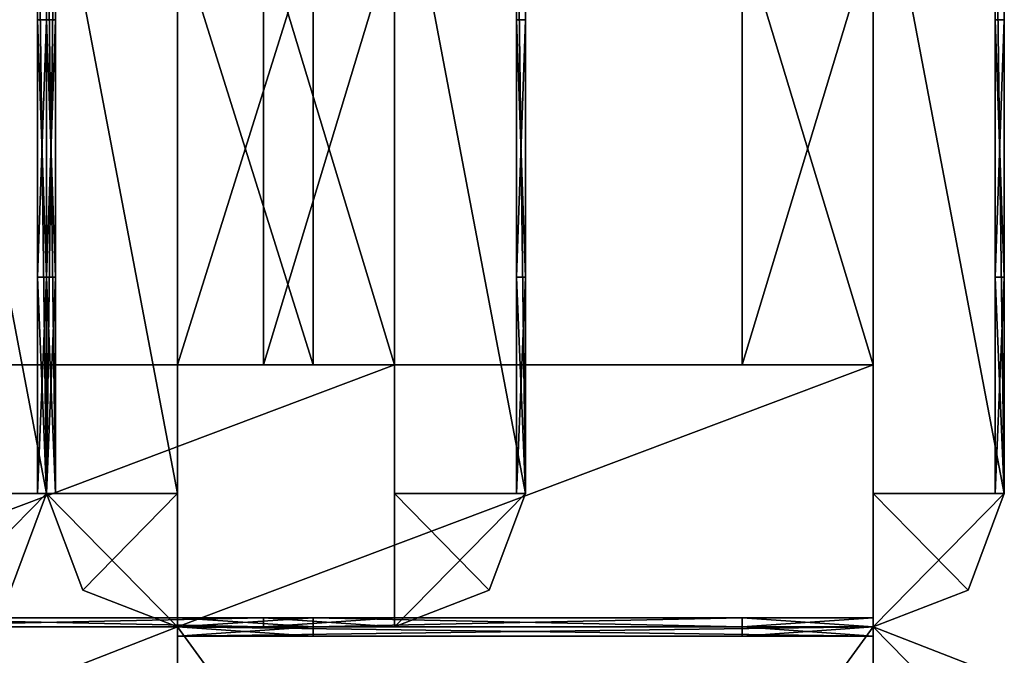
# Model space of a CAD drawing. Extents: x -768 to 1408, y -2048 to 918.
# Tile 25 of 27: x 121 to 384, y 120 to 290. Entities that reach past the tile are written whole.
import ezdxf

# ---------------------------------------------------------------- set-up
doc = ezdxf.new("R2010")
doc.units = 0

msp = doc.modelspace()

# ---------------------------------------------------------------- meshes
at = {"layer": 'OBJECT233', "color": 50}
mesh = msp.add_polyface(dxfattribs=at)
corners = [(374.339844, 118.155212), (348.980988, 128), (348.980988, 92.307701), (384, 92.307701), (348.980988, 128, 125), (374.339844, 118.155212, 125), (384, 92.307701, 125), (348.980988, 92.307701, 125)]
mesh.append_faces([[corners[k] for k in face] for face in [(1, 3, 0), (5, 7, 4), (0, 4, 1), (3, 5, 0), (2, 6, 3), (1, 7, 2)]], dxfattribs={"vtx0": -1})
mesh.append_faces([[corners[k] for k in face] for face in [(1, 2, 3), (5, 6, 7), (0, 5, 4), (3, 6, 5), (2, 7, 6), (1, 4, 7)]], dxfattribs={"vtx2": -1})
at = {"layer": 'OBJECT234', "color": 50}
mesh = msp.add_polyface(dxfattribs=at)
corners = [(163.018997, 128), (137.660858, 118.154137), (128, 92.307701), (163.018997, 92.307701), (128, 92.307701, 125), (137.660858, 118.154137, 125), (163.018997, 128, 125), (163.018997, 92.307701, 125)]
mesh.append_faces([[corners[k] for k in face] for face in [(1, 3, 0), (5, 7, 4), (1, 4, 2), (0, 5, 1), (3, 6, 0), (2, 7, 3)]], dxfattribs={"vtx0": -1})
mesh.append_faces([[corners[k] for k in face] for face in [(1, 2, 3), (5, 6, 7), (1, 5, 4), (0, 6, 5), (3, 7, 6), (2, 4, 7)]], dxfattribs={"vtx2": -1})
at = {"layer": 'OBJECT253', "color": 50}
mesh = msp.add_polyface(dxfattribs=at)
corners = [(348.980469, 125.538002, 85.128906), (348.980469, 125.538002, 39.870701), (313.962006, 125.538002, 39.870701), (313.962006, 125.538002, 85.128906), (313.962006, 128, 39.870701), (348.980469, 128, 39.870701), (348.980469, 128, 85.128906), (313.962006, 128, 85.128906)]
mesh.append_faces([[corners[k] for k in face] for face in [(1, 3, 0), (5, 7, 4), (5, 0, 6), (3, 6, 0), (4, 1, 5), (2, 7, 3)]], dxfattribs={"vtx0": -1})
mesh.append_faces([[corners[k] for k in face] for face in [(1, 2, 3), (5, 6, 7), (5, 1, 0), (3, 7, 6), (4, 2, 1), (2, 4, 7)]], dxfattribs={"vtx2": -1})
at = {"layer": 'OBJECT254', "color": 50}
mesh = msp.add_polyface(dxfattribs=at)
corners = [(199.244995, 125.538002, 39.870701), (163.019531, 125.538002, 39.870701), (163.019531, 125.538002, 85.128906), (199.244995, 125.538002, 85.128906), (163.019531, 128, 85.128906), (163.019531, 128, 39.870701), (199.244995, 128, 39.870701), (199.244995, 128, 85.128906)]
mesh.append_faces([[corners[k] for k in face] for face in [(1, 3, 0), (5, 7, 4), (1, 4, 2), (2, 7, 3), (5, 0, 6), (6, 3, 7)]], dxfattribs={"vtx0": -1})
mesh.append_faces([[corners[k] for k in face] for face in [(1, 2, 3), (5, 6, 7), (1, 5, 4), (2, 4, 7), (5, 1, 0), (6, 0, 3)]], dxfattribs={"vtx2": -1})
at = {"layer": 'OBJECT255', "color": 50}
mesh = msp.add_polyface(dxfattribs=at)
corners = [(163.019531, 125.538002, 113.147003), (163.019531, 125.538002, 122.84375), (348.980988, 125.538002, 122.84375), (348.980988, 125.538002, 113.147003), (348.980988, 128, 113.147003), (348.980988, 128, 122.84375), (163.019531, 128, 122.84375), (163.019531, 128, 113.147003)]
mesh.append_faces([[corners[k] for k in face] for face in [(1, 3, 0), (5, 7, 4), (1, 5, 2), (0, 6, 1), (4, 2, 5), (7, 3, 4)]], dxfattribs={"vtx0": -1})
mesh.append_faces([[corners[k] for k in face] for face in [(1, 2, 3), (5, 6, 7), (1, 6, 5), (0, 7, 6), (4, 3, 2), (7, 0, 3)]], dxfattribs={"vtx2": -1})
at = {"layer": 'OBJECT256', "color": 50}
mesh = msp.add_polyface(dxfattribs=at)
corners = [(199.244995, 125.538002, 85.128906), (163.019531, 125.538002, 85.128906), (163.019531, 125.538002, 113.147003), (199.244995, 125.538002, 113.147003), (163.019531, 128, 113.147003), (163.019531, 128, 85.128906), (199.244995, 128, 85.128906), (199.244995, 128, 113.147003)]
mesh.append_faces([[corners[k] for k in face] for face in [(1, 3, 0), (5, 7, 4), (1, 4, 2), (5, 0, 6), (2, 7, 3), (6, 3, 7)]], dxfattribs={"vtx0": -1})
mesh.append_faces([[corners[k] for k in face] for face in [(1, 2, 3), (5, 6, 7), (1, 5, 4), (5, 1, 0), (2, 4, 7), (6, 0, 3)]], dxfattribs={"vtx2": -1})
at = {"layer": 'OBJECT257', "color": 50}
mesh = msp.add_polyface(dxfattribs=at)
corners = [(348.980469, 125.538002, 113.147003), (348.980469, 125.538002, 85.128906), (313.962006, 125.538002, 85.128906), (313.962006, 125.538002, 113.147003), (313.962006, 128, 85.128906), (348.980469, 128, 85.128906), (348.980469, 128, 113.147003), (313.962006, 128, 113.147003)]
mesh.append_faces([[corners[k] for k in face] for face in [(1, 3, 0), (5, 7, 4), (5, 0, 6), (4, 1, 5), (3, 6, 0), (2, 7, 3)]], dxfattribs={"vtx0": -1})
mesh.append_faces([[corners[k] for k in face] for face in [(1, 2, 3), (5, 6, 7), (5, 1, 0), (4, 2, 1), (3, 7, 6), (2, 4, 7)]], dxfattribs={"vtx2": -1})
at = {"layer": 'OBJECT258', "color": 50}
mesh = msp.add_polyface(dxfattribs=at)
corners = [(348.980988, 125.538002, 11.8535), (348.980988, 125.538002, 2.15625), (163.019531, 125.538002, 2.15625), (163.019531, 125.538002, 11.8535), (163.019531, 128, 11.8535), (163.019531, 128, 2.15625), (348.980988, 128, 2.15625), (348.980988, 128, 11.8535)]
mesh.append_faces([[corners[k] for k in face] for face in [(1, 3, 0), (5, 7, 4), (5, 1, 6), (2, 4, 3), (6, 0, 7), (3, 7, 0)]], dxfattribs={"vtx0": -1})
mesh.append_faces([[corners[k] for k in face] for face in [(1, 2, 3), (5, 6, 7), (5, 2, 1), (2, 5, 4), (6, 1, 0), (3, 4, 7)]], dxfattribs={"vtx2": -1})
at = {"layer": 'OBJECT259', "color": 50}
mesh = msp.add_polyface(dxfattribs=at)
corners = [(199.244995, 125.538002, 11.853499), (163.019531, 125.538002, 11.853499), (163.019531, 125.538002, 39.871094), (199.244995, 125.538002, 39.871094), (163.019531, 128, 39.871094), (163.019531, 128, 11.853499), (199.244995, 128, 11.853499), (199.244995, 128, 39.871094)]
mesh.append_faces([[corners[k] for k in face] for face in [(1, 3, 0), (5, 7, 4), (1, 4, 2), (2, 7, 3), (5, 0, 6), (6, 3, 7)]], dxfattribs={"vtx0": -1})
mesh.append_faces([[corners[k] for k in face] for face in [(1, 2, 3), (5, 6, 7), (1, 5, 4), (2, 4, 7), (5, 1, 0), (6, 0, 3)]], dxfattribs={"vtx2": -1})
at = {"layer": 'OBJECT260', "color": 50}
mesh = msp.add_polyface(dxfattribs=at)
corners = [(348.980469, 125.538002, 39.871094), (348.980469, 125.538002, 11.853499), (313.962006, 125.538002, 11.853499), (313.962006, 125.538002, 39.871094), (313.962006, 128, 11.853499), (348.980469, 128, 11.853499), (348.980469, 128, 39.871094), (313.962006, 128, 39.871094)]
mesh.append_faces([[corners[k] for k in face] for face in [(1, 3, 0), (5, 7, 4), (5, 0, 6), (3, 6, 0), (4, 1, 5), (2, 7, 3)]], dxfattribs={"vtx0": -1})
mesh.append_faces([[corners[k] for k in face] for face in [(1, 2, 3), (5, 6, 7), (5, 1, 0), (3, 7, 6), (4, 2, 1), (2, 4, 7)]], dxfattribs={"vtx2": -1})
at = {"layer": 'OBJECT262', "color": 50}
mesh = msp.add_polyface(dxfattribs=at)
corners = [(348.980988, -128, 2.15518), (163.019531, -128, 2.15518), (163.019531, 128, 2.15518), (348.980988, 128, 2.15518), (163.019531, 128), (348.980988, 128), (348.980988, -128), (163.019531, -128)]
mesh.append_faces([[corners[k] for k in face] for face in [(1, 3, 0), (2, 5, 3), (7, 0, 6), (2, 7, 4), (4, 6, 5), (0, 5, 6)]], dxfattribs={"vtx0": -1})
mesh.append_faces([[corners[k] for k in face] for face in [(1, 2, 3), (2, 4, 5), (7, 1, 0), (2, 1, 7), (4, 7, 6), (0, 3, 5)]], dxfattribs={"vtx2": -1})
at = {"layer": 'OBJECT265', "color": 50}
mesh = msp.add_polyface(dxfattribs=at)
corners = [(348.980988, 128, 122.845001), (163.019531, 128, 122.845001), (163.019531, -128, 122.845001), (348.980988, -128, 122.845001), (163.019531, 128, 125), (348.980988, 128, 125), (163.019531, -128, 125), (348.980988, -128, 125)]
mesh.append_faces([[corners[k] for k in face] for face in [(1, 3, 0), (1, 5, 4), (2, 7, 3), (2, 4, 6), (6, 5, 7), (0, 7, 5)]], dxfattribs={"vtx0": -1})
mesh.append_faces([[corners[k] for k in face] for face in [(1, 2, 3), (1, 0, 5), (2, 6, 7), (2, 1, 4), (6, 4, 5), (0, 3, 7)]], dxfattribs={"vtx2": -1})
at = {"layer": 'OBJECT300', "color": 50}
mesh = msp.add_polyface(dxfattribs=at)
corners = [(92.981102, 163.692001), (92.981102, 128), (118.33992, 137.846878), (128, 163.692001), (128, 163.692001, 128), (118.33992, 137.846878, 128), (92.981102, 128, 128), (92.981102, 163.692001, 128)]
mesh.append_faces([[corners[k] for k in face] for face in [(1, 3, 0), (5, 7, 4), (2, 4, 3), (1, 5, 2), (0, 6, 1), (3, 7, 0)]], dxfattribs={"vtx0": -1})
mesh.append_faces([[corners[k] for k in face] for face in [(1, 2, 3), (5, 6, 7), (2, 5, 4), (1, 6, 5), (0, 7, 6), (3, 4, 7)]], dxfattribs={"vtx2": -1})
at = {"layer": 'OBJECT307', "color": 50}
mesh = msp.add_polyface(dxfattribs=at)
corners = [(125.585938, 221.537994, 87.172401), (125.585938, 290.460938, 87.172401), (128, 290.460938, 87.172401), (128, 221.537994, 87.172401), (125.585938, 290.460938, 40.827599), (125.585938, 221.537994, 40.827599), (128, 221.537994, 40.827599), (128, 290.460938, 40.827599)]
mesh.append_faces([[corners[k] for k in face] for face in [(1, 3, 0), (5, 7, 4), (4, 0, 5), (6, 2, 7), (7, 1, 4), (5, 3, 6)]], dxfattribs={"vtx0": -1})
mesh.append_faces([[corners[k] for k in face] for face in [(1, 2, 3), (5, 6, 7), (4, 1, 0), (6, 3, 2), (7, 2, 1), (5, 0, 3)]], dxfattribs={"vtx2": -1})
at = {"layer": 'OBJECT308', "color": 50}
mesh = msp.add_polyface(dxfattribs=at)
corners = [(125.585938, 163.692001, 125.792999), (125.585938, 348.308594, 125.792999), (128, 348.308594, 125.792999), (128, 163.692001, 125.792999), (125.584999, 348.308594, 87.172401), (125.584999, 163.692001, 87.172401), (128, 348.308014, 87.172401), (128, 163.692001, 87.172401)]
mesh.append_faces([[corners[k] for k in face] for face in [(1, 3, 0), (1, 5, 4), (2, 4, 6), (3, 6, 7), (0, 7, 5), (4, 7, 6)]], dxfattribs={"vtx0": -1})
mesh.append_faces([[corners[k] for k in face] for face in [(1, 2, 3), (1, 0, 5), (2, 1, 4), (3, 2, 6), (0, 3, 7), (4, 5, 7)]], dxfattribs={"vtx2": -1})
at = {"layer": 'OBJECT309', "color": 50}
mesh = msp.add_polyface(dxfattribs=at)
corners = [(128, 348.308594, 2.2069), (125.585938, 348.308594, 2.2069), (125.585938, 163.692001, 2.2069), (128, 163.692001, 2.2069), (125.584999, 163.692001, 40.827599), (125.584999, 348.308594, 40.827599), (128, 348.308014, 40.827599), (128, 163.692001, 40.827599)]
mesh.append_faces([[corners[k] for k in face] for face in [(1, 3, 0), (2, 5, 4), (1, 6, 5), (0, 7, 6), (3, 4, 7), (5, 7, 4)]], dxfattribs={"vtx0": -1})
mesh.append_faces([[corners[k] for k in face] for face in [(1, 2, 3), (2, 1, 5), (1, 0, 6), (0, 3, 7), (3, 2, 4), (5, 6, 7)]], dxfattribs={"vtx2": -1})
at = {"layer": 'OBJECT311', "color": 50}
mesh = msp.add_polyface(dxfattribs=at)
corners = [(125.584999, 163.691406, 87.171875), (125.584999, 163.691406, 40.827599), (125.584999, 221.537994, 40.827599), (125.584999, 221.537994, 87.171875), (128, 221.537994, 40.827599), (128, 163.691406, 40.827599), (128, 163.691406, 87.171875), (128, 221.537994, 87.171875)]
mesh.append_faces([[corners[k] for k in face] for face in [(1, 3, 0), (5, 7, 4), (5, 0, 6), (3, 6, 0), (1, 4, 2), (2, 7, 3)]], dxfattribs={"vtx0": -1})
mesh.append_faces([[corners[k] for k in face] for face in [(1, 2, 3), (5, 6, 7), (5, 1, 0), (3, 7, 6), (1, 5, 4), (2, 4, 7)]], dxfattribs={"vtx2": -1})
at = {"layer": 'OBJECT330', "color": 50}
mesh = msp.add_polyface(dxfattribs=at)
corners = [(92.980469, 163.692001, 2.2069), (92.980469, 348.308594, 2.2069), (128, 348.308594, 2.2069), (128, 163.692001, 2.2069), (92.980469, 348.308014), (128, 348.308014), (92.980469, 163.692001), (128, 163.692001)]
mesh.append_faces([[corners[k] for k in face] for face in [(1, 3, 0), (5, 1, 4), (4, 7, 5), (4, 0, 6), (2, 7, 3), (6, 3, 7)]], dxfattribs={"vtx0": -1})
mesh.append_faces([[corners[k] for k in face] for face in [(1, 2, 3), (5, 2, 1), (4, 6, 7), (4, 1, 0), (2, 5, 7), (6, 0, 3)]], dxfattribs={"vtx2": -1})
at = {"layer": 'OBJECT333', "color": 50}
mesh = msp.add_polyface(dxfattribs=at)
corners = [(128, 348.308594, 125.792999), (92.980469, 348.308594, 125.792999), (92.980469, 163.692001, 125.792999), (128, 163.692001, 125.792999), (128, 348.308014, 128), (92.980469, 348.308014, 128), (92.980469, 163.692001, 128), (128, 163.692001, 128)]
mesh.append_faces([[corners[k] for k in face] for face in [(1, 3, 0), (0, 5, 1), (5, 7, 6), (1, 6, 2), (0, 7, 4), (2, 7, 3)]], dxfattribs={"vtx0": -1})
mesh.append_faces([[corners[k] for k in face] for face in [(1, 2, 3), (0, 4, 5), (5, 4, 7), (1, 5, 6), (0, 3, 7), (2, 6, 7)]], dxfattribs={"vtx2": -1})
at = {"layer": 'OBJECT405', "color": 50}
mesh = msp.add_polyface(dxfattribs=at)
corners = [(313.962006, 128, 893.79303), (199.246094, 128, 893.79303), (199.246094, 130.462006, 893.79303), (313.962006, 130.462006, 893.79303), (199.246094, 128, 883.862), (313.962006, 128, 883.862), (313.962006, 130.462006, 883.862), (199.246094, 130.462006, 883.862)]
mesh.append_faces([[corners[k] for k in face] for face in [(1, 3, 0), (1, 5, 4), (3, 7, 6), (2, 4, 7), (0, 6, 5), (7, 5, 6)]], dxfattribs={"vtx0": -1})
mesh.append_faces([[corners[k] for k in face] for face in [(1, 2, 3), (1, 0, 5), (3, 2, 7), (2, 1, 4), (0, 3, 6), (7, 4, 5)]], dxfattribs={"vtx2": -1})
at = {"layer": 'OBJECT406', "color": 50}
mesh = msp.add_polyface(dxfattribs=at)
corners = [(313.962006, 128, 780.138), (199.246094, 128, 780.138), (199.246094, 130.462006, 780.138), (313.962006, 130.462006, 780.138), (199.246094, 128, 770.20697), (313.962006, 128, 770.20697), (313.962006, 130.462006, 770.20697), (199.246094, 130.462006, 770.20697)]
mesh.append_faces([[corners[k] for k in face] for face in [(1, 3, 0), (1, 5, 4), (3, 7, 6), (2, 4, 7), (0, 6, 5), (7, 5, 6)]], dxfattribs={"vtx0": -1})
mesh.append_faces([[corners[k] for k in face] for face in [(1, 2, 3), (1, 0, 5), (3, 2, 7), (2, 1, 4), (0, 3, 6), (7, 4, 5)]], dxfattribs={"vtx2": -1})
at = {"layer": 'OBJECT409', "color": 50}
mesh = msp.add_polyface(dxfattribs=at)
corners = [(348.980988, 128, 893.79303), (313.960938, 128, 893.79303), (313.960938, 130.462006, 893.79303), (348.980988, 130.462006, 893.79303), (348.980988, 130.462006, 770.20697), (313.960938, 130.462006, 770.20697), (313.960938, 128, 770.20697), (348.980988, 128, 770.20697)]
mesh.append_faces([[corners[k] for k in face] for face in [(1, 3, 0), (5, 7, 4), (6, 0, 7), (4, 2, 5), (5, 1, 6), (7, 3, 4)]], dxfattribs={"vtx0": -1})
mesh.append_faces([[corners[k] for k in face] for face in [(1, 2, 3), (5, 6, 7), (6, 1, 0), (4, 3, 2), (5, 2, 1), (7, 0, 3)]], dxfattribs={"vtx2": -1})
at = {"layer": 'OBJECT410', "color": 50}
mesh = msp.add_polyface(dxfattribs=at)
corners = [(199.246094, 128, 893.79303), (163.018997, 128, 893.79303), (163.018997, 130.462006, 893.79303), (199.246094, 130.462006, 893.79303), (199.246094, 130.462006, 770.20697), (163.018997, 130.462006, 770.20697), (163.018997, 128, 770.20697), (199.246094, 128, 770.20697)]
mesh.append_faces([[corners[k] for k in face] for face in [(1, 3, 0), (5, 7, 4), (6, 0, 7), (4, 2, 5), (7, 3, 4), (5, 1, 6)]], dxfattribs={"vtx0": -1})
mesh.append_faces([[corners[k] for k in face] for face in [(1, 2, 3), (5, 6, 7), (6, 1, 0), (4, 3, 2), (7, 0, 3), (5, 2, 1)]], dxfattribs={"vtx2": -1})
at = {"layer": 'OBJECT411', "color": 50}
mesh = msp.add_polyface(dxfattribs=at)
corners = [(348.980988, 163.692001, 768), (348.980988, 128, 768), (374.338928, 137.844254, 768), (384, 163.692001, 768), (384, 163.692001, 896), (374.338928, 137.844254, 896), (348.980988, 128, 896), (348.980988, 163.692001, 896)]
mesh.append_faces([[corners[k] for k in face] for face in [(1, 3, 0), (5, 7, 4), (2, 4, 3), (1, 5, 2), (0, 6, 1), (3, 7, 0)]], dxfattribs={"vtx0": -1})
mesh.append_faces([[corners[k] for k in face] for face in [(1, 2, 3), (5, 6, 7), (2, 5, 4), (1, 6, 5), (0, 7, 6), (3, 4, 7)]], dxfattribs={"vtx2": -1})
at = {"layer": 'OBJECT412', "color": 50}
mesh = msp.add_polyface(dxfattribs=at)
corners = [(163.018997, 163.692001, 768), (128, 163.692001, 768), (137.660828, 137.84613, 768), (163.018997, 128, 768), (163.018997, 128, 896), (137.660828, 137.84613, 896), (128, 163.692001, 896), (163.018997, 163.692001, 896)]
mesh.append_faces([[corners[k] for k in face] for face in [(1, 3, 0), (5, 7, 4), (2, 4, 3), (1, 5, 2), (0, 6, 1), (3, 7, 0)]], dxfattribs={"vtx0": -1})
mesh.append_faces([[corners[k] for k in face] for face in [(1, 2, 3), (5, 6, 7), (2, 5, 4), (1, 6, 5), (0, 7, 6), (3, 4, 7)]], dxfattribs={"vtx2": -1})
at = {"layer": 'OBJECT413', "color": 50}
mesh = msp.add_polyface(dxfattribs=at)
corners = [(128, 221.537994, 855.171997), (128, 290.460938, 855.171997), (130.414993, 290.460938, 855.171997), (130.414993, 221.537994, 855.171997), (128, 290.460938, 808.828003), (128, 221.537994, 808.828003), (130.414993, 221.537994, 808.828003), (130.414993, 290.460938, 808.828003)]
mesh.append_faces([[corners[k] for k in face] for face in [(1, 3, 0), (5, 7, 4), (4, 0, 5), (6, 2, 7), (7, 1, 4), (5, 3, 6)]], dxfattribs={"vtx0": -1})
mesh.append_faces([[corners[k] for k in face] for face in [(1, 2, 3), (5, 6, 7), (4, 1, 0), (6, 3, 2), (7, 2, 1), (5, 0, 3)]], dxfattribs={"vtx2": -1})
at = {"layer": 'OBJECT414', "color": 50}
mesh = msp.add_polyface(dxfattribs=at)
corners = [(381.585938, 221.537994, 855.171997), (381.585938, 290.460938, 855.171997), (384, 290.460938, 855.171997), (384, 221.537994, 855.171997), (381.585938, 290.460938, 808.828003), (381.585938, 221.537994, 808.828003), (384, 221.537994, 808.828003), (384, 290.460938, 808.828003)]
mesh.append_faces([[corners[k] for k in face] for face in [(1, 3, 0), (5, 7, 4), (4, 0, 5), (6, 2, 7), (7, 1, 4), (5, 3, 6)]], dxfattribs={"vtx0": -1})
mesh.append_faces([[corners[k] for k in face] for face in [(1, 2, 3), (5, 6, 7), (4, 1, 0), (6, 3, 2), (7, 2, 1), (5, 0, 3)]], dxfattribs={"vtx2": -1})
at = {"layer": 'OBJECT416', "color": 50}
mesh = msp.add_polyface(dxfattribs=at)
corners = [(163.018997, 348.308594, 893.79303), (128, 348.308594, 893.79303), (128, 163.692001, 893.79303), (163.018997, 163.692001, 893.79303), (163.018997, 348.308014, 896), (128, 348.308014, 896), (128, 163.692001, 896), (163.018997, 163.692001, 896)]
mesh.append_faces([[corners[k] for k in face] for face in [(1, 3, 0), (0, 5, 1), (5, 7, 6), (1, 6, 2), (0, 7, 4), (2, 7, 3)]], dxfattribs={"vtx0": -1})
mesh.append_faces([[corners[k] for k in face] for face in [(1, 2, 3), (0, 4, 5), (5, 4, 7), (1, 5, 6), (0, 3, 7), (2, 6, 7)]], dxfattribs={"vtx2": -1})
at = {"layer": 'OBJECT417', "color": 50}
mesh = msp.add_polyface(dxfattribs=at)
corners = [(384, 348.308594, 893.79303), (348.980469, 348.308594, 893.79303), (348.980469, 163.692001, 893.79303), (384, 163.692001, 893.79303), (384, 348.308014, 896), (348.980469, 348.308014, 896), (348.980469, 163.692001, 896), (384, 163.692001, 896)]
mesh.append_faces([[corners[k] for k in face] for face in [(1, 3, 0), (0, 5, 1), (5, 7, 6), (1, 6, 2), (0, 7, 4), (2, 7, 3)]], dxfattribs={"vtx0": -1})
mesh.append_faces([[corners[k] for k in face] for face in [(1, 2, 3), (0, 4, 5), (5, 4, 7), (1, 5, 6), (0, 3, 7), (2, 6, 7)]], dxfattribs={"vtx2": -1})
at = {"layer": 'OBJECT419', "color": 50}
mesh = msp.add_polyface(dxfattribs=at)
corners = [(163.019531, 198.154007, 893.79303), (163.019531, 128, 893.79303), (348.980988, 128, 893.79303), (348.980988, 198.154007, 893.79303), (163.019531, 128, 896), (348.980988, 128, 896), (163.018997, 198.154007, 896), (348.980988, 198.154007, 896)]
mesh.append_faces([[corners[k] for k in face] for face in [(1, 3, 0), (1, 5, 2), (1, 6, 4), (4, 7, 5), (2, 7, 3), (0, 7, 6)]], dxfattribs={"vtx0": -1})
mesh.append_faces([[corners[k] for k in face] for face in [(1, 2, 3), (1, 4, 5), (1, 0, 6), (4, 6, 7), (2, 5, 7), (0, 3, 7)]], dxfattribs={"vtx2": -1})
at = {"layer": 'OBJECT420', "color": 50}
mesh = msp.add_polyface(dxfattribs=at)
corners = [(199.244995, 313.847656, 893.79303), (163.019531, 313.847656, 893.79303), (163.019531, 198.154007, 893.79303), (199.244995, 198.154007, 893.79303), (163.018997, 313.847656, 896), (163.018997, 198.154007, 896), (199.244995, 198.154007, 896), (199.244995, 313.847656, 896)]
mesh.append_faces([[corners[k] for k in face] for face in [(1, 3, 0), (1, 5, 2), (5, 7, 6), (1, 7, 4), (2, 6, 3), (3, 7, 0)]], dxfattribs={"vtx0": -1})
mesh.append_faces([[corners[k] for k in face] for face in [(1, 2, 3), (1, 4, 5), (5, 4, 7), (1, 0, 7), (2, 5, 6), (3, 6, 7)]], dxfattribs={"vtx2": -1})
at = {"layer": 'OBJECT421', "color": 50}
mesh = msp.add_polyface(dxfattribs=at)
corners = [(313.962006, 198.154007, 893.79303), (348.980469, 198.154007, 893.79303), (348.980469, 313.847656, 893.79303), (313.962006, 313.847656, 893.79303), (313.962006, 313.847656, 896), (348.980469, 313.847656, 896), (348.980469, 198.154007, 896), (313.962006, 198.154007, 896)]
mesh.append_faces([[corners[k] for k in face] for face in [(1, 3, 0), (5, 7, 4), (1, 5, 2), (2, 4, 3), (0, 6, 1), (3, 7, 0)]], dxfattribs={"vtx0": -1})
mesh.append_faces([[corners[k] for k in face] for face in [(1, 2, 3), (5, 6, 7), (1, 6, 5), (2, 5, 4), (0, 7, 6), (3, 4, 7)]], dxfattribs={"vtx2": -1})
at = {"layer": 'OBJECT422', "color": 50}
mesh = msp.add_polyface(dxfattribs=at)
corners = [(128, 163.692001, 770.20697), (128, 348.308594, 770.20697), (163.018997, 348.308594, 770.20697), (163.018997, 163.692001, 770.20697), (128, 348.308014, 768), (163.018997, 348.308014, 768), (128, 163.692001, 768), (163.018997, 163.692001, 768)]
mesh.append_faces([[corners[k] for k in face] for face in [(1, 3, 0), (5, 1, 4), (4, 7, 5), (4, 0, 6), (2, 7, 3), (6, 3, 7)]], dxfattribs={"vtx0": -1})
mesh.append_faces([[corners[k] for k in face] for face in [(1, 2, 3), (5, 2, 1), (4, 6, 7), (4, 1, 0), (2, 5, 7), (6, 0, 3)]], dxfattribs={"vtx2": -1})
at = {"layer": 'OBJECT423', "color": 50}
mesh = msp.add_polyface(dxfattribs=at)
corners = [(348.980469, 163.692001, 770.20697), (348.980469, 348.308594, 770.20697), (384, 348.308594, 770.20697), (384, 163.692001, 770.20697), (348.980469, 348.308014, 768), (384, 348.308014, 768), (348.980469, 163.692001, 768), (384, 163.692001, 768)]
mesh.append_faces([[corners[k] for k in face] for face in [(1, 3, 0), (5, 1, 4), (4, 7, 5), (4, 0, 6), (2, 7, 3), (6, 3, 7)]], dxfattribs={"vtx0": -1})
mesh.append_faces([[corners[k] for k in face] for face in [(1, 2, 3), (5, 2, 1), (4, 6, 7), (4, 1, 0), (2, 5, 7), (6, 0, 3)]], dxfattribs={"vtx2": -1})
at = {"layer": 'OBJECT425', "color": 50}
mesh = msp.add_polyface(dxfattribs=at)
corners = [(348.980988, 128, 770.20697), (163.019531, 128, 770.20697), (163.019531, 198.154007, 770.20697), (348.980988, 198.154007, 770.20697), (348.980988, 128, 768), (163.019531, 128, 768), (163.018997, 198.154007, 768), (348.980988, 198.154007, 768)]
mesh.append_faces([[corners[k] for k in face] for face in [(1, 3, 0), (5, 0, 4), (1, 6, 2), (5, 7, 6), (4, 3, 7), (2, 7, 3)]], dxfattribs={"vtx0": -1})
mesh.append_faces([[corners[k] for k in face] for face in [(1, 2, 3), (5, 1, 0), (1, 5, 6), (5, 4, 7), (4, 0, 3), (2, 6, 7)]], dxfattribs={"vtx2": -1})
at = {"layer": 'OBJECT426', "color": 50}
mesh = msp.add_polyface(dxfattribs=at)
corners = [(199.244995, 198.154007, 770.20697), (163.019531, 198.154007, 770.20697), (163.019531, 313.847656, 770.20697), (199.244995, 313.847656, 770.20697), (163.018997, 198.154007, 768), (163.018997, 313.847656, 768), (199.244995, 313.847656, 768), (199.244995, 198.154007, 768)]
mesh.append_faces([[corners[k] for k in face] for face in [(1, 3, 0), (5, 1, 4), (5, 7, 6), (2, 6, 3), (4, 0, 7), (7, 3, 6)]], dxfattribs={"vtx0": -1})
mesh.append_faces([[corners[k] for k in face] for face in [(1, 2, 3), (5, 2, 1), (5, 4, 7), (2, 5, 6), (4, 1, 0), (7, 0, 3)]], dxfattribs={"vtx2": -1})
at = {"layer": 'OBJECT427', "color": 50}
mesh = msp.add_polyface(dxfattribs=at)
corners = [(313.962006, 313.847656, 770.20697), (348.980469, 313.847656, 770.20697), (348.980469, 198.154007, 770.20697), (313.962006, 198.154007, 770.20697), (313.962006, 198.154007, 768), (348.980469, 198.154007, 768), (348.980469, 313.847656, 768), (313.962006, 313.847656, 768)]
mesh.append_faces([[corners[k] for k in face] for face in [(1, 3, 0), (5, 7, 4), (5, 1, 6), (6, 0, 7), (4, 2, 5), (7, 3, 4)]], dxfattribs={"vtx0": -1})
mesh.append_faces([[corners[k] for k in face] for face in [(1, 2, 3), (5, 6, 7), (5, 2, 1), (6, 1, 0), (4, 3, 2), (7, 0, 3)]], dxfattribs={"vtx2": -1})
at = {"layer": 'OBJECT432', "color": 50}
mesh = msp.add_polyface(dxfattribs=at)
corners = [(130.414993, 163.692001, 855.171997), (130.414993, 163.692001, 893.792969), (130.414993, 348.308594, 893.792969), (130.414993, 348.308594, 855.171997), (128, 163.692001, 893.79303), (128, 348.308594, 893.79303), (128, 348.308014, 855.171997), (128, 163.692001, 855.171997)]
mesh.append_faces([[corners[k] for k in face] for face in [(1, 3, 0), (5, 1, 4), (2, 6, 3), (5, 7, 6), (0, 4, 1), (3, 7, 0)]], dxfattribs={"vtx0": -1})
mesh.append_faces([[corners[k] for k in face] for face in [(1, 2, 3), (5, 2, 1), (2, 5, 6), (5, 4, 7), (0, 7, 4), (3, 6, 7)]], dxfattribs={"vtx2": -1})
at = {"layer": 'OBJECT433', "color": 50}
mesh = msp.add_polyface(dxfattribs=at)
corners = [(130.414993, 348.308594, 808.828003), (130.414993, 348.308594, 770.207031), (130.414993, 163.692001, 770.207031), (130.414993, 163.692001, 808.828003), (128, 348.308594, 770.20697), (128, 163.692001, 770.20697), (128, 348.308014, 808.828003), (128, 163.692001, 808.828003)]
mesh.append_faces([[corners[k] for k in face] for face in [(1, 3, 0), (1, 5, 2), (4, 0, 6), (5, 6, 7), (2, 7, 3), (6, 3, 7)]], dxfattribs={"vtx0": -1})
mesh.append_faces([[corners[k] for k in face] for face in [(1, 2, 3), (1, 4, 5), (4, 1, 0), (5, 4, 6), (2, 5, 7), (6, 0, 3)]], dxfattribs={"vtx2": -1})
at = {"layer": 'OBJECT435', "color": 50}
mesh = msp.add_polyface(dxfattribs=at)
corners = [(130.414993, 221.537994, 808.828003), (130.414993, 163.691406, 808.828003), (130.414993, 163.691406, 855.171875), (130.414993, 221.537994, 855.171875), (128, 163.691406, 855.171875), (128, 163.691406, 808.828003), (128, 221.537994, 808.828003), (128, 221.537994, 855.171875)]
mesh.append_faces([[corners[k] for k in face] for face in [(1, 3, 0), (5, 7, 4), (1, 4, 2), (7, 2, 4), (5, 0, 6), (6, 3, 7)]], dxfattribs={"vtx0": -1})
mesh.append_faces([[corners[k] for k in face] for face in [(1, 2, 3), (5, 6, 7), (1, 5, 4), (7, 3, 2), (5, 1, 0), (6, 0, 3)]], dxfattribs={"vtx2": -1})
at = {"layer": 'OBJECT436', "color": 50}
mesh = msp.add_polyface(dxfattribs=at)
corners = [(381.585938, 163.692001, 893.79303), (381.585938, 348.308594, 893.79303), (384, 348.308594, 893.79303), (384, 163.692001, 893.79303), (381.584991, 348.308594, 855.171997), (381.584991, 163.692001, 855.171997), (384, 348.308014, 855.171997), (384, 163.692001, 855.171997)]
mesh.append_faces([[corners[k] for k in face] for face in [(1, 3, 0), (1, 5, 4), (2, 4, 6), (3, 6, 7), (0, 7, 5), (4, 7, 6)]], dxfattribs={"vtx0": -1})
mesh.append_faces([[corners[k] for k in face] for face in [(1, 2, 3), (1, 0, 5), (2, 1, 4), (3, 2, 6), (0, 3, 7), (4, 5, 7)]], dxfattribs={"vtx2": -1})
at = {"layer": 'OBJECT437', "color": 50}
mesh = msp.add_polyface(dxfattribs=at)
corners = [(384, 348.308594, 770.20697), (381.585938, 348.308594, 770.20697), (381.585938, 163.692001, 770.20697), (384, 163.692001, 770.20697), (381.584991, 163.692001, 808.828003), (381.584991, 348.308594, 808.828003), (384, 348.308014, 808.828003), (384, 163.692001, 808.828003)]
mesh.append_faces([[corners[k] for k in face] for face in [(1, 3, 0), (2, 5, 4), (1, 6, 5), (0, 7, 6), (3, 4, 7), (5, 7, 4)]], dxfattribs={"vtx0": -1})
mesh.append_faces([[corners[k] for k in face] for face in [(1, 2, 3), (2, 1, 5), (1, 0, 6), (0, 3, 7), (3, 2, 4), (5, 6, 7)]], dxfattribs={"vtx2": -1})
at = {"layer": 'OBJECT439', "color": 50}
mesh = msp.add_polyface(dxfattribs=at)
corners = [(381.584991, 163.691406, 855.171875), (381.584991, 163.691406, 808.828003), (381.584991, 221.537994, 808.828003), (381.584991, 221.537994, 855.171875), (384, 221.537994, 808.828003), (384, 163.691406, 808.828003), (384, 163.691406, 855.171875), (384, 221.537994, 855.171875)]
mesh.append_faces([[corners[k] for k in face] for face in [(1, 3, 0), (5, 7, 4), (5, 0, 6), (3, 6, 0), (1, 4, 2), (2, 7, 3)]], dxfattribs={"vtx0": -1})
mesh.append_faces([[corners[k] for k in face] for face in [(1, 2, 3), (5, 6, 7), (5, 1, 0), (3, 7, 6), (1, 5, 4), (2, 4, 7)]], dxfattribs={"vtx2": -1})
at = {"layer": 'OBJECT527', "color": 50}
mesh = msp.add_polyface(dxfattribs=at)
corners = [(220.981003, 163.692001, 1024), (220.981003, 128, 1024), (246.338943, 137.844269, 1024), (256, 163.692001, 1024), (256, 163.692001, 1152), (246.338943, 137.844269, 1152), (220.981003, 128, 1152), (220.981003, 163.692001, 1152)]
mesh.append_faces([[corners[k] for k in face] for face in [(1, 3, 0), (5, 7, 4), (2, 4, 3), (1, 5, 2), (0, 6, 1), (3, 7, 0)]], dxfattribs={"vtx0": -1})
mesh.append_faces([[corners[k] for k in face] for face in [(1, 2, 3), (5, 6, 7), (2, 5, 4), (1, 6, 5), (0, 7, 6), (3, 4, 7)]], dxfattribs={"vtx2": -1})
at = {"layer": 'OBJECT529', "color": 50}
mesh = msp.add_polyface(dxfattribs=at)
corners = [(220.981003, 128, 1149.790039), (185.960938, 128, 1149.790039), (185.960938, 130.462006, 1149.790039), (220.981003, 130.462006, 1149.790039), (220.981003, 130.462006, 1026.209961), (185.960938, 130.462006, 1026.209961), (185.960938, 128, 1026.209961), (220.981003, 128, 1026.209961)]
mesh.append_faces([[corners[k] for k in face] for face in [(1, 3, 0), (5, 7, 4), (6, 0, 7), (4, 2, 5), (5, 1, 6), (7, 3, 4)]], dxfattribs={"vtx0": -1})
mesh.append_faces([[corners[k] for k in face] for face in [(1, 2, 3), (5, 6, 7), (6, 1, 0), (4, 3, 2), (5, 2, 1), (7, 0, 3)]], dxfattribs={"vtx2": -1})
at = {"layer": 'OBJECT532', "color": 50}
mesh = msp.add_polyface(dxfattribs=at)
corners = [(185.962006, 128, 1036.140015), (71.246094, 128, 1036.140015), (71.246094, 130.462006, 1036.140015), (185.962006, 130.462006, 1036.140015), (71.246094, 128, 1026.209961), (185.962006, 128, 1026.209961), (185.962006, 130.462006, 1026.209961), (71.246094, 130.462006, 1026.209961)]
mesh.append_faces([[corners[k] for k in face] for face in [(1, 3, 0), (1, 5, 4), (3, 7, 6), (2, 4, 7), (0, 6, 5), (7, 5, 6)]], dxfattribs={"vtx0": -1})
mesh.append_faces([[corners[k] for k in face] for face in [(1, 2, 3), (1, 0, 5), (3, 2, 7), (2, 1, 4), (0, 3, 6), (7, 4, 5)]], dxfattribs={"vtx2": -1})
at = {"layer": 'OBJECT533', "color": 50}
mesh = msp.add_polyface(dxfattribs=at)
corners = [(185.962006, 128, 1149.790039), (71.246094, 128, 1149.790039), (71.246094, 130.462006, 1149.790039), (185.962006, 130.462006, 1149.790039), (71.246094, 128, 1139.859985), (185.962006, 128, 1139.859985), (185.962006, 130.462006, 1139.859985), (71.246094, 130.462006, 1139.859985)]
mesh.append_faces([[corners[k] for k in face] for face in [(1, 3, 0), (1, 5, 4), (3, 7, 6), (2, 4, 7), (0, 6, 5), (7, 5, 6)]], dxfattribs={"vtx0": -1})
mesh.append_faces([[corners[k] for k in face] for face in [(1, 2, 3), (1, 0, 5), (3, 2, 7), (2, 1, 4), (0, 3, 6), (7, 4, 5)]], dxfattribs={"vtx2": -1})
at = {"layer": 'OBJECT534', "color": 50}
mesh = msp.add_polyface(dxfattribs=at)
corners = [(253.585938, 221.537994, 1111.170044), (253.585938, 290.460938, 1111.170044), (256, 290.460938, 1111.170044), (256, 221.537994, 1111.170044), (253.585938, 290.460938, 1064.829956), (253.585938, 221.537994, 1064.829956), (256, 221.537994, 1064.829956), (256, 290.460938, 1064.829956)]
mesh.append_faces([[corners[k] for k in face] for face in [(1, 3, 0), (5, 7, 4), (4, 0, 5), (6, 2, 7), (7, 1, 4), (5, 3, 6)]], dxfattribs={"vtx0": -1})
mesh.append_faces([[corners[k] for k in face] for face in [(1, 2, 3), (5, 6, 7), (4, 1, 0), (6, 3, 2), (7, 2, 1), (5, 0, 3)]], dxfattribs={"vtx2": -1})
at = {"layer": 'OBJECT535', "color": 50}
mesh = msp.add_polyface(dxfattribs=at)
corners = [(253.585938, 163.692001, 1149.790039), (253.585938, 348.308594, 1149.790039), (256, 348.308594, 1149.790039), (256, 163.692001, 1149.790039), (253.585007, 348.308594, 1111.170044), (253.585007, 163.692001, 1111.170044), (256, 348.308014, 1111.170044), (256, 163.692001, 1111.170044)]
mesh.append_faces([[corners[k] for k in face] for face in [(1, 3, 0), (1, 5, 4), (2, 4, 6), (3, 6, 7), (0, 7, 5), (4, 7, 6)]], dxfattribs={"vtx0": -1})
mesh.append_faces([[corners[k] for k in face] for face in [(1, 2, 3), (1, 0, 5), (2, 1, 4), (3, 2, 6), (0, 3, 7), (4, 5, 7)]], dxfattribs={"vtx2": -1})
at = {"layer": 'OBJECT536', "color": 50}
mesh = msp.add_polyface(dxfattribs=at)
corners = [(256, 348.308594, 1026.209961), (253.585938, 348.308594, 1026.209961), (253.585938, 163.692001, 1026.209961), (256, 163.692001, 1026.209961), (253.585007, 163.692001, 1064.829956), (253.585007, 348.308594, 1064.829956), (256, 348.308014, 1064.829956), (256, 163.692001, 1064.829956)]
mesh.append_faces([[corners[k] for k in face] for face in [(1, 3, 0), (2, 5, 4), (1, 6, 5), (0, 7, 6), (3, 4, 7), (5, 7, 4)]], dxfattribs={"vtx0": -1})
mesh.append_faces([[corners[k] for k in face] for face in [(1, 2, 3), (2, 1, 5), (1, 0, 6), (0, 3, 7), (3, 2, 4), (5, 6, 7)]], dxfattribs={"vtx2": -1})
at = {"layer": 'OBJECT538', "color": 50}
mesh = msp.add_polyface(dxfattribs=at)
corners = [(253.585007, 163.691406, 1111.171875), (253.585007, 163.691406, 1064.829956), (253.585007, 221.537994, 1064.829956), (253.585007, 221.537994, 1111.171875), (256, 221.537994, 1064.829956), (256, 163.691406, 1064.829956), (256, 163.691406, 1111.171875), (256, 221.537994, 1111.171875)]
mesh.append_faces([[corners[k] for k in face] for face in [(1, 3, 0), (5, 7, 4), (5, 0, 6), (3, 6, 0), (1, 4, 2), (2, 7, 3)]], dxfattribs={"vtx0": -1})
mesh.append_faces([[corners[k] for k in face] for face in [(1, 2, 3), (5, 6, 7), (5, 1, 0), (3, 7, 6), (1, 5, 4), (2, 4, 7)]], dxfattribs={"vtx2": -1})
at = {"layer": 'OBJECT552', "color": 50}
mesh = msp.add_polyface(dxfattribs=at)
corners = [(220.980469, 163.692001, 1026.209961), (220.980469, 348.308594, 1026.209961), (256, 348.308594, 1026.209961), (256, 163.692001, 1026.209961), (220.980469, 348.308014, 1024), (256, 348.308014, 1024), (220.980469, 163.692001, 1024), (256, 163.692001, 1024)]
mesh.append_faces([[corners[k] for k in face] for face in [(1, 3, 0), (5, 1, 4), (4, 7, 5), (4, 0, 6), (2, 7, 3), (6, 3, 7)]], dxfattribs={"vtx0": -1})
mesh.append_faces([[corners[k] for k in face] for face in [(1, 2, 3), (5, 2, 1), (4, 6, 7), (4, 1, 0), (2, 5, 7), (6, 0, 3)]], dxfattribs={"vtx2": -1})
at = {"layer": 'OBJECT554', "color": 50}
mesh = msp.add_polyface(dxfattribs=at)
corners = [(220.981003, 128, 1026.209961), (35.019531, 128, 1026.209961), (35.019531, 198.154007, 1026.209961), (220.981003, 198.154007, 1026.209961), (220.981003, 128, 1024), (35.019531, 128, 1024), (35.018902, 198.154007, 1024), (220.981003, 198.154007, 1024)]
mesh.append_faces([[corners[k] for k in face] for face in [(1, 3, 0), (5, 0, 4), (1, 6, 2), (5, 7, 6), (4, 3, 7), (2, 7, 3)]], dxfattribs={"vtx0": -1})
mesh.append_faces([[corners[k] for k in face] for face in [(1, 2, 3), (5, 1, 0), (1, 5, 6), (5, 4, 7), (4, 0, 3), (2, 6, 7)]], dxfattribs={"vtx2": -1})
at = {"layer": 'OBJECT556', "color": 50}
mesh = msp.add_polyface(dxfattribs=at)
corners = [(185.962006, 313.847656, 1026.209961), (220.980469, 313.847656, 1026.209961), (220.980469, 198.154007, 1026.209961), (185.962006, 198.154007, 1026.209961), (185.962006, 198.154007, 1024), (220.980469, 198.154007, 1024), (220.980469, 313.847656, 1024), (185.962006, 313.847656, 1024)]
mesh.append_faces([[corners[k] for k in face] for face in [(1, 3, 0), (5, 7, 4), (5, 1, 6), (6, 0, 7), (4, 2, 5), (7, 3, 4)]], dxfattribs={"vtx0": -1})
mesh.append_faces([[corners[k] for k in face] for face in [(1, 2, 3), (5, 6, 7), (5, 2, 1), (6, 1, 0), (4, 3, 2), (7, 0, 3)]], dxfattribs={"vtx2": -1})
at = {"layer": 'OBJECT558', "color": 50}
mesh = msp.add_polyface(dxfattribs=at)
corners = [(256, 348.308594, 1149.790039), (220.980469, 348.308594, 1149.790039), (220.980469, 163.692001, 1149.790039), (256, 163.692001, 1149.790039), (256, 348.308014, 1152), (220.980469, 348.308014, 1152), (220.980469, 163.692001, 1152), (256, 163.692001, 1152)]
mesh.append_faces([[corners[k] for k in face] for face in [(1, 3, 0), (0, 5, 1), (5, 7, 6), (1, 6, 2), (0, 7, 4), (2, 7, 3)]], dxfattribs={"vtx0": -1})
mesh.append_faces([[corners[k] for k in face] for face in [(1, 2, 3), (0, 4, 5), (5, 4, 7), (1, 5, 6), (0, 3, 7), (2, 6, 7)]], dxfattribs={"vtx2": -1})
at = {"layer": 'OBJECT560', "color": 50}
mesh = msp.add_polyface(dxfattribs=at)
corners = [(35.019531, 198.154007, 1149.790039), (35.019531, 128, 1149.790039), (220.981003, 128, 1149.790039), (220.981003, 198.154007, 1149.790039), (35.019531, 128, 1152), (220.981003, 128, 1152), (35.018902, 198.154007, 1152), (220.981003, 198.154007, 1152)]
mesh.append_faces([[corners[k] for k in face] for face in [(1, 3, 0), (1, 5, 2), (1, 6, 4), (4, 7, 5), (2, 7, 3), (0, 7, 6)]], dxfattribs={"vtx0": -1})
mesh.append_faces([[corners[k] for k in face] for face in [(1, 2, 3), (1, 4, 5), (1, 0, 6), (4, 6, 7), (2, 5, 7), (0, 3, 7)]], dxfattribs={"vtx2": -1})
at = {"layer": 'OBJECT562', "color": 50}
mesh = msp.add_polyface(dxfattribs=at)
corners = [(185.962006, 198.154007, 1149.790039), (220.980469, 198.154007, 1149.790039), (220.980469, 313.847656, 1149.790039), (185.962006, 313.847656, 1149.790039), (185.962006, 313.847656, 1152), (220.980469, 313.847656, 1152), (220.980469, 198.154007, 1152), (185.962006, 198.154007, 1152)]
mesh.append_faces([[corners[k] for k in face] for face in [(1, 3, 0), (5, 7, 4), (1, 5, 2), (2, 4, 3), (0, 6, 1), (3, 7, 0)]], dxfattribs={"vtx0": -1})
mesh.append_faces([[corners[k] for k in face] for face in [(1, 2, 3), (5, 6, 7), (1, 6, 5), (2, 5, 4), (0, 7, 6), (3, 4, 7)]], dxfattribs={"vtx2": -1})

doc.saveas('drawing.dxf')
